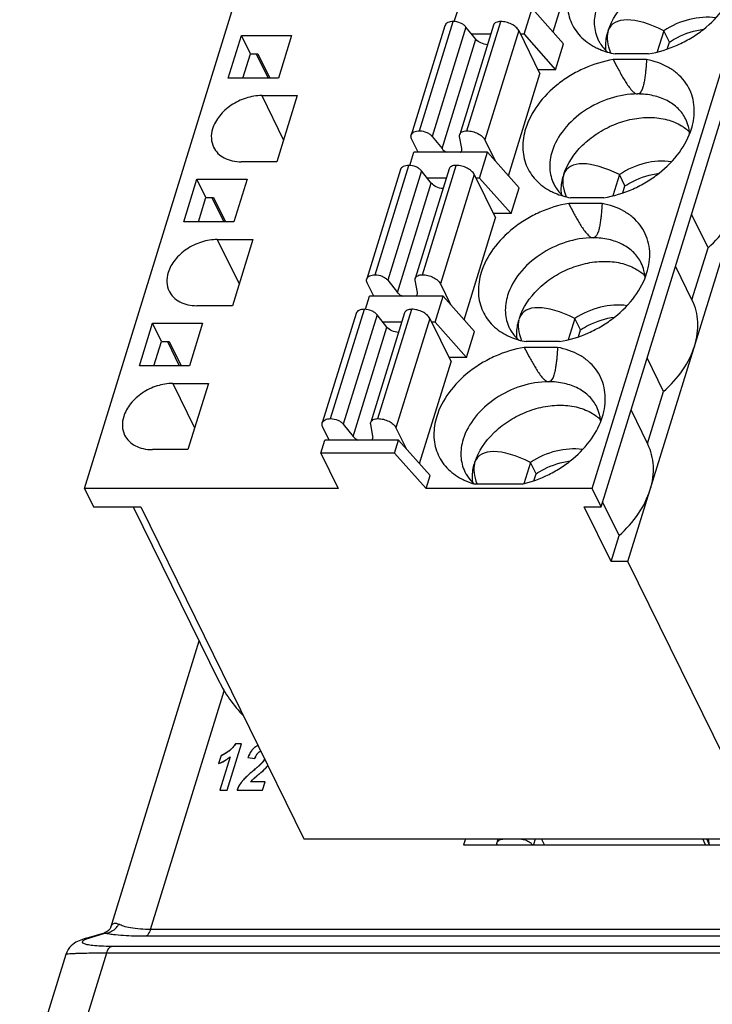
# Model space of a CAD drawing. Header units: millimetres. Extents: x 0 to 420, y 0 to 297.
# Tile 50 of 76: x 181 to 200, y 206 to 233. Entities that reach past the tile are written whole.
import ezdxf

# ---------------------------------------------------------------- set-up
doc = ezdxf.new("R2010")
doc.units = ezdxf.units.MM
doc.header["$LTSCALE"] = 23.1
doc.layers.get('0').update_dxf_attribs({"linetype": 'CONTINUOUS'})
doc.layers.add('LAY0002', color=7, linetype='CONTINUOUS')

msp = doc.modelspace()

# ---------------------------------------------------------------- linework, layer by layer
at = {"color": 7, "linetype": 'Continuous'}
for p, q in [((183.049, 219.839), (197.573, 266.838)), ((196.865, 219.839), (211.389, 266.838)), ((197.109, 219.341), (211.633, 266.341)), ((197.841, 217.849), (212.365, 264.849)), ((195.8, 232.263), (196.656, 235.035)), ((193.114, 232.547), (193.224, 232.905)), ((195.012, 232.2), (195.23, 232.905)), ((196.085, 231.941), (195.23, 232.905)), ((192.859, 232.434), (191.939, 229.457)), ((192.167, 229.572), (193.087, 232.548)), ((193.431, 232.398), (192.511, 229.421)), ((194.181, 232.45), (193.261, 229.474)), ((193.698, 232.064), (193.431, 232.398)), ((193.456, 229.572), (194.376, 232.548)), ((186.961, 231.009), (187.32, 232.168)), ((187.564, 231.671), (187.32, 232.168)), ((187.32, 232.168), (188.683, 232.168)), ((188.683, 232.168), (188.325, 231.009)), ((194.103, 232.2), (193.59, 232.2)), ((194.866, 232.3), (193.947, 229.323)), ((194.866, 232.3), (195.446, 231.119)), ((195.012, 232.2), (194.916, 232.2)), ((195.012, 232.2), (195.867, 231.236)), ((198.817, 232.298), (198.638, 231.719)), ((198.969, 231.987), (198.817, 232.298)), ((192.779, 229.087), (193.698, 232.064)), ((195.867, 231.236), (196.085, 231.941)), ((198.911, 231.798), (198.969, 231.987)), ((187.359, 231.009), (187.564, 231.671)), ((187.564, 231.671), (187.77, 231.671)), ((187.724, 231.671), (188.048, 231.009)), ((187.77, 231.671), (188.095, 231.009)), ((198.395, 231.667), (197.488, 231.667)), ((198.346, 231.51), (197.439, 231.51)), ((194.589, 228.346), (195.446, 231.119)), ((195.867, 231.236), (195.388, 231.236)), ((188.325, 231.009), (186.961, 231.009)), ((187.873, 230.531), (188.466, 229.322)), ((187.873, 230.531), (188.84, 230.531)), ((188.84, 230.531), (188.283, 228.729)), ((192.511, 229.421), (192.779, 229.087)), ((193.32, 229.087), (193.259, 229.421)), ((192.131, 228.988), (191.951, 229.354)), ((193.947, 229.323), (194.224, 228.758)), ((191.903, 228.63), (192.014, 228.988)), ((194.02, 228.988), (192.014, 228.988)), ((193.802, 228.283), (194.02, 228.988)), ((194.875, 228.024), (194.02, 228.988)), ((188.283, 228.729), (187.316, 228.729)), ((190.956, 225.655), (191.876, 228.632)), ((192.246, 225.655), (193.166, 228.632)), ((191.649, 228.517), (190.729, 225.541)), ((192.221, 228.481), (191.301, 225.505)), ((192.971, 228.534), (192.051, 225.557)), ((192.488, 228.147), (192.221, 228.481)), ((193.656, 228.383), (192.736, 225.406)), ((193.656, 228.383), (194.236, 227.202)), ((197.607, 228.381), (197.428, 227.802)), ((197.759, 228.071), (197.607, 228.381)), ((185.751, 227.092), (186.109, 228.252)), ((186.353, 227.754), (186.109, 228.252)), ((186.109, 228.252), (187.473, 228.252)), ((187.473, 228.252), (187.114, 227.092)), ((191.568, 225.171), (192.488, 228.147)), ((192.893, 228.283), (192.38, 228.283)), ((193.802, 228.283), (193.705, 228.283)), ((193.802, 228.283), (194.657, 227.319)), ((197.701, 227.882), (197.759, 228.071)), ((194.657, 227.319), (194.875, 228.024)), ((186.149, 227.092), (186.353, 227.754)), ((186.353, 227.754), (186.56, 227.754)), ((186.513, 227.754), (186.838, 227.092)), ((186.56, 227.754), (186.885, 227.092)), ((197.136, 227.594), (196.229, 227.594)), ((197.184, 227.75), (196.277, 227.75)), ((194.657, 227.319), (194.178, 227.319)), ((200.02, 226.39), (199.57, 227.306)), ((187.114, 227.092), (185.751, 227.092)), ((193.379, 224.43), (194.236, 227.202)), ((186.663, 226.614), (187.256, 225.405)), ((186.663, 226.614), (187.63, 226.614)), ((187.63, 226.614), (187.073, 224.813)), ((199.583, 224.975), (200.02, 226.39)), ((199.591, 224.958), (199.133, 225.892)), ((190.92, 225.071), (190.741, 225.437)), ((191.301, 225.505), (191.568, 225.171)), ((192.109, 225.171), (192.049, 225.505)), ((192.736, 225.406), (193.014, 224.841)), ((190.693, 224.714), (190.803, 225.071)), ((192.809, 225.071), (190.803, 225.071)), ((192.592, 224.366), (192.809, 225.071)), ((193.665, 224.108), (192.809, 225.071)), ((187.073, 224.813), (186.106, 224.813)), ((190.438, 224.601), (189.518, 221.624)), ((189.746, 221.738), (190.666, 224.715)), ((191.76, 224.617), (190.84, 221.64)), ((191.035, 221.738), (191.955, 224.715)), ((184.541, 223.176), (184.899, 224.335)), ((185.143, 223.838), (184.899, 224.335)), ((184.899, 224.335), (186.262, 224.335)), ((186.262, 224.335), (185.904, 223.176)), ((191.011, 224.565), (190.091, 221.588)), ((191.278, 224.231), (191.011, 224.565)), ((191.683, 224.366), (191.169, 224.366)), ((192.446, 224.466), (191.526, 221.49)), ((192.446, 224.466), (193.025, 223.285)), ((192.592, 224.366), (192.495, 224.366)), ((192.592, 224.366), (193.447, 223.403)), ((196.396, 224.465), (196.217, 223.885)), ((196.549, 224.154), (196.396, 224.465)), ((190.358, 221.254), (191.278, 224.231)), ((193.447, 223.403), (193.665, 224.108)), ((196.49, 223.965), (196.549, 224.154)), ((184.938, 223.176), (185.143, 223.838)), ((185.143, 223.838), (185.35, 223.838)), ((185.303, 223.838), (185.628, 223.176)), ((185.35, 223.838), (185.675, 223.176)), ((195.974, 223.834), (195.067, 223.834)), ((195.926, 223.677), (195.019, 223.677)), ((192.169, 220.513), (193.025, 223.285)), ((193.447, 223.403), (192.968, 223.403)), ((198.809, 222.474), (198.36, 223.39)), ((185.904, 223.176), (184.541, 223.176)), ((185.452, 222.698), (186.046, 221.489)), ((185.452, 222.698), (186.419, 222.698)), ((186.419, 222.698), (185.863, 220.896)), ((198.372, 221.059), (198.809, 222.474)), ((198.381, 221.041), (197.923, 221.975)), ((189.71, 221.155), (189.53, 221.521)), ((190.091, 221.588), (190.358, 221.254)), ((190.899, 221.254), (190.838, 221.588)), ((191.526, 221.49), (191.803, 220.925)), ((189.484, 220.802), (189.593, 221.155)), ((191.599, 221.155), (189.593, 221.155)), ((191.49, 220.802), (191.599, 221.155)), ((192.454, 220.191), (191.599, 221.155)), ((185.863, 220.896), (184.896, 220.896)), ((189.484, 220.802), (189.957, 219.839)), ((191.49, 220.802), (189.484, 220.802)), ((191.49, 220.802), (192.345, 219.839)), ((195.186, 220.548), (195.007, 219.968)), ((195.338, 220.237), (195.186, 220.548)), ((192.345, 219.839), (192.454, 220.191)), ((195.28, 220.049), (195.338, 220.237)), ((183.049, 219.839), (183.293, 219.341)), ((189.957, 219.839), (183.049, 219.839)), ((196.865, 219.839), (192.345, 219.839)), ((194.96, 219.956), (193.684, 219.956)), ((197.109, 219.341), (196.865, 219.839)), ((183.293, 219.341), (184.583, 219.341)), ((184.377, 219.341), (186.715, 214.577)), ((184.583, 219.341), (189.021, 210.297)), ((197.381, 217.849), (196.648, 219.341)), ((196.648, 219.341), (197.109, 219.341)), ((197.599, 218.557), (197.15, 219.473)), ((197.381, 217.849), (197.599, 218.557)), ((197.841, 217.849), (197.381, 217.849)), ((201.547, 210.297), (197.841, 217.849)), ((189.021, 210.297), (201.547, 210.297)), ((194.278, 210.199), (194.309, 210.297)), ((195.314, 210.297), (195.265, 210.14)), ((195.568, 210.14), (195.491, 210.297)), ((199.952, 210.14), (199.876, 210.297)), ((200.062, 210.14), (199.985, 210.297)), ((200.064, 210.14), (200.028, 210.297))]:
    msp.add_line(p, q, dxfattribs=at)
for centre, radius, start, end in [((198.464, 229.425), 1.055, 14.4218, 26.0918), ((198.438, 229.419), 1.083, 10.549, 14.4216), ((198.709, 228.722), 1.149, 45.5724, 48.95), ((198.394, 229.411), 1.127, 3.9533, 10.5247), ((197.254, 225.509), 1.055, 14.4218, 26.0918), ((197.499, 224.805), 1.149, 45.5724, 48.95), ((197.227, 225.502), 1.083, 10.549, 14.4216), ((197.184, 225.494), 1.127, 3.9533, 10.5247), ((196.044, 221.592), 1.055, 14.4218, 26.0918), ((196.289, 220.889), 1.149, 45.5724, 48.95), ((196.017, 221.585), 1.083, 10.549, 14.4216), ((195.973, 221.578), 1.127, 3.938, 10.5245), ((194.407, 220.811), 1.134, 223.7078, 228.2565), ((194.741, 220.135), 1.136, 185.5638, 186.679)]:
    msp.add_arc(centre, radius, start, end, dxfattribs=at)
for centre, major_axis, ratio, start_param, end_param in [((199.352, 230.761), (1.977, -1.667), 0.381713, 2.142598, 3.281402), ((199.352, 230.761), (1.977, -1.667), 0.381713, 3.322542, 3.7527), ((200.197, 230.133), (2.763, -2.401), 0.416643, 3.310174, 3.336728), ((198.141, 226.845), (1.977, -1.667), 0.381713, 2.142598, 3.281402), ((198.141, 226.845), (1.977, -1.667), 0.381713, 3.322542, 3.7527), ((198.987, 226.216), (2.763, -2.401), 0.416643, 3.310174, 3.336728), ((196.931, 222.928), (1.977, -1.667), 0.381713, 2.142598, 3.281402), ((196.931, 222.928), (1.977, -1.667), 0.381713, 3.322542, 3.7527), ((197.777, 222.3), (2.763, -2.401), 0.416643, 3.310174, 3.336728), ((195.721, 219.011), (1.977, -1.667), 0.381713, 2.142598, 3.281402), ((195.721, 219.011), (1.977, -1.667), 0.381713, 3.322542, 3.744917), ((196.566, 218.383), (2.763, -2.401), 0.416643, -2.973011, -2.946457), ((189.587, 214.4), (2.939, -1.832), 0.578983, -2.393368, -2.008523)]:
    msp.add_ellipse(centre, major_axis=major_axis, ratio=ratio, start_param=start_param, end_param=end_param, dxfattribs=at)
for points, knots in [([(197.305, 232.307), (197.401, 232.602), (197.687, 233.017), (198.201, 233.427), (198.662, 233.67), (199.155, 233.821), (199.648, 233.871), (200.11, 233.814), (200.388, 233.7), (200.509, 233.627)], [0, 0, 0, 0, 0.240596, 0.373148, 0.508575, 0.642474, 0.770713, 0.890254, 1, 1, 1, 1]), ([(196.266, 233.547), (196.214, 233.381), (196.159, 233.044), (196.253, 232.546), (196.525, 232.124), (196.796, 231.927), (196.945, 231.849)], [0, 0, 0, 0, 0.261427, 0.5057, 0.746805, 1, 1, 1, 1]), ([(198.395, 231.667), (198.666, 231.712), (199.067, 231.835), (199.558, 232.09), (200.006, 232.399), (200.464, 232.861), (200.708, 233.316), (200.779, 233.547)], [0, 0, 0, 0, 0.259675, 0.391493, 0.522068, 0.772091, 1, 1, 1, 1]), ([(196.985, 232.925), (196.939, 232.777), (196.905, 232.545), (196.95, 232.246), (197, 232.109), (197.032, 232.044)], [0, 0, 0, 0, 0.516147, 0.760439, 1, 1, 1, 1]), ([(200.234, 232.646), (199.998, 232.681), (199.491, 232.642), (199.03, 232.438), (198.817, 232.298)], [0, 0, 0, 0, 0.483949, 1, 1, 1, 1]), ([(193.087, 232.548), (193.059, 232.548), (193.008, 232.544), (192.938, 232.522), (192.885, 232.486), (192.864, 232.451), (192.859, 232.434)], [0, 0, 0, 0, 0.303555, 0.570115, 0.797821, 1, 1, 1, 1]), ([(193.431, 232.398), (193.413, 232.421), (193.367, 232.463), (193.254, 232.525), (193.153, 232.548), (193.087, 232.548)], [0, 0, 0, 0, 0.225099, 0.479584, 1, 1, 1, 1]), ([(194.376, 232.548), (194.353, 232.548), (194.308, 232.545), (194.249, 232.526), (194.204, 232.495), (194.186, 232.465), (194.181, 232.451)], [0, 0, 0, 0, 0.303613, 0.569934, 0.797679, 1, 1, 1, 1]), ([(194.866, 232.3), (194.849, 232.336), (194.79, 232.405), (194.671, 232.482), (194.529, 232.534), (194.427, 232.548), (194.376, 232.548)], [0, 0, 0, 0, 0.211485, 0.463357, 0.735258, 1, 1, 1, 1]), ([(197.244, 231.752), (197.239, 231.794), (197.228, 231.966), (197.256, 232.14), (197.292, 232.265)], [0, 0, 0, 0, 0.241874, 1, 1, 1, 1]), ([(198.969, 231.987), (199.04, 232.034), (199.327, 232.201), (199.652, 232.305), (199.899, 232.337)], [0, 0, 0, 0, 0.25289, 1, 1, 1, 1]), ([(194.016, 231.916), (193.954, 231.92), (193.836, 231.951), (193.734, 232.02), (193.698, 232.064)], [0, 0, 0, 0, 0.525011, 1, 1, 1, 1]), ([(196.945, 231.849), (196.986, 231.828), (197.159, 231.747), (197.345, 231.693), (197.488, 231.667)], [0, 0, 0, 0, 0.241734, 1, 1, 1, 1]), ([(197.032, 232.044), (197.047, 232.013), (197.114, 231.892), (197.205, 231.785), (197.282, 231.716)], [0, 0, 0, 0, 0.247776, 1, 1, 1, 1]), ([(197.439, 231.51), (197.168, 231.465), (196.767, 231.342), (196.276, 231.087), (195.828, 230.778), (195.37, 230.316), (195.126, 229.861), (195.055, 229.63)], [0, 0, 0, 0, 0.259675, 0.391493, 0.522068, 0.772091, 1, 1, 1, 1]), ([(197.439, 231.51), (197.483, 231.425), (197.549, 231.297), (197.641, 231.129), (197.713, 231.003), (197.79, 230.878), (197.873, 230.757), (197.952, 230.66), (198.028, 230.596), (198.076, 230.575), (198.101, 230.575)], [0, 0, 0, 0, 0.245909, 0.3694, 0.493417, 0.618192, 0.744145, 0.872066, 0.937076, 1, 1, 1, 1]), ([(198.346, 231.51), (198.341, 231.425), (198.332, 231.298), (198.315, 231.129), (198.299, 231.004), (198.277, 230.878), (198.244, 230.731), (198.179, 230.575), (198.101, 230.575)], [0, 0, 0, 0, 0.257128, 0.385118, 0.512545, 0.639172, 0.764581, 1, 1, 1, 1]), ([(199.62, 229.841), (199.637, 229.939), (199.655, 230.134), (199.623, 230.421), (199.532, 230.689), (199.386, 230.931), (199.187, 231.139), (198.854, 231.371), (198.554, 231.472), (198.346, 231.51)], [0, 0, 0, 0, 0.126499, 0.247932, 0.366525, 0.484873, 0.605574, 0.730868, 1, 1, 1, 1]), ([(187.873, 230.531), (187.729, 230.531), (187.434, 230.481), (187.035, 230.287), (186.714, 230.001), (186.574, 229.755), (186.535, 229.63)], [0, 0, 0, 0, 0.253211, 0.516158, 0.770088, 1, 1, 1, 1]), ([(198.101, 230.575), (197.851, 230.575), (197.338, 230.487), (196.644, 230.151), (196.086, 229.653), (195.842, 229.226), (195.775, 229.009)], [0, 0, 0, 0, 0.253196, 0.516158, 0.770102, 1, 1, 1, 1]), ([(199.412, 229.89), (199.36, 229.995), (199.216, 230.195), (198.906, 230.414), (198.523, 230.548), (198.245, 230.575), (198.101, 230.575)], [0, 0, 0, 0, 0.226856, 0.465051, 0.722044, 1, 1, 1, 1]), ([(196.095, 228.39), (196.191, 228.685), (196.477, 229.101), (196.99, 229.51), (197.452, 229.754), (197.945, 229.905), (198.438, 229.954), (198.899, 229.897), (199.178, 229.784), (199.298, 229.71)], [0, 0, 0, 0, 0.240596, 0.373148, 0.508575, 0.642474, 0.770713, 0.890254, 1, 1, 1, 1]), ([(199.298, 229.71), (199.313, 229.701), (199.371, 229.664), (199.425, 229.622), (199.464, 229.589)], [0, 0, 0, 0, 0.253647, 1, 1, 1, 1]), ([(199.568, 229.63), (199.574, 229.648), (199.594, 229.717), (199.61, 229.788), (199.62, 229.841)], [0, 0, 0, 0, 0.253199, 1, 1, 1, 1]), ([(186.535, 229.63), (186.509, 229.545), (186.483, 229.371), (186.526, 229.198), (186.562, 229.124)], [0, 0, 0, 0, 0.51744, 1, 1, 1, 1]), ([(191.951, 229.354), (191.943, 229.371), (191.932, 229.405), (191.934, 229.441), (191.939, 229.457)], [0, 0, 0, 0, 0.525206, 1, 1, 1, 1]), ([(191.939, 229.457), (191.944, 229.475), (191.965, 229.509), (192.018, 229.545), (192.088, 229.567), (192.139, 229.572), (192.167, 229.572)], [0, 0, 0, 0, 0.202179, 0.429885, 0.696445, 1, 1, 1, 1]), ([(192.167, 229.572), (192.234, 229.572), (192.334, 229.549), (192.447, 229.486), (192.494, 229.444), (192.511, 229.421)], [0, 0, 0, 0, 0.520416, 0.774901, 1, 1, 1, 1]), ([(193.259, 229.421), (193.258, 229.426), (193.255, 229.443), (193.257, 229.461), (193.261, 229.474)], [0, 0, 0, 0, 0.259402, 1, 1, 1, 1]), ([(193.261, 229.474), (193.266, 229.489), (193.284, 229.518), (193.329, 229.549), (193.389, 229.568), (193.433, 229.572), (193.456, 229.572)], [0, 0, 0, 0, 0.202321, 0.430066, 0.696387, 1, 1, 1, 1]), ([(193.456, 229.572), (193.507, 229.572), (193.609, 229.558), (193.751, 229.506), (193.87, 229.428), (193.929, 229.359), (193.947, 229.323)], [0, 0, 0, 0, 0.264742, 0.536643, 0.788515, 1, 1, 1, 1]), ([(195.055, 229.63), (195.004, 229.465), (194.949, 229.127), (195.043, 228.629), (195.315, 228.208), (195.586, 228.01), (195.734, 227.933)], [0, 0, 0, 0, 0.261427, 0.5057, 0.746805, 1, 1, 1, 1]), ([(197.184, 227.75), (197.455, 227.795), (197.857, 227.918), (198.348, 228.174), (198.795, 228.482), (199.254, 228.944), (199.497, 229.4), (199.568, 229.63)], [0, 0, 0, 0, 0.259675, 0.391493, 0.522068, 0.772091, 1, 1, 1, 1]), ([(186.562, 229.124), (186.592, 229.063), (186.675, 228.948), (186.853, 228.822), (187.073, 228.745), (187.233, 228.729), (187.316, 228.729)], [0, 0, 0, 0, 0.226861, 0.465031, 0.722064, 1, 1, 1, 1]), ([(192.779, 229.087), (192.787, 229.077), (192.825, 229.037), (192.873, 229.006), (192.911, 228.988)], [0, 0, 0, 0, 0.22734, 1, 1, 1, 1]), ([(193.285, 228.988), (193.288, 228.991), (193.302, 229.005), (193.313, 229.023), (193.317, 229.036)], [0, 0, 0, 0, 0.262212, 1, 1, 1, 1]), ([(193.317, 229.036), (193.321, 229.048), (193.323, 229.066), (193.32, 229.083), (193.32, 229.087)], [0, 0, 0, 0, 0.741203, 1, 1, 1, 1]), ([(195.775, 229.009), (195.729, 228.861), (195.695, 228.628), (195.739, 228.33), (195.79, 228.192), (195.821, 228.128)], [0, 0, 0, 0, 0.516147, 0.760439, 1, 1, 1, 1]), ([(191.876, 228.632), (191.849, 228.632), (191.797, 228.627), (191.728, 228.605), (191.675, 228.569), (191.654, 228.535), (191.649, 228.517)], [0, 0, 0, 0, 0.303555, 0.570115, 0.797821, 1, 1, 1, 1]), ([(192.221, 228.481), (192.203, 228.504), (192.157, 228.546), (192.044, 228.609), (191.943, 228.632), (191.876, 228.632)], [0, 0, 0, 0, 0.225099, 0.479584, 1, 1, 1, 1]), ([(193.166, 228.632), (193.142, 228.632), (193.098, 228.628), (193.039, 228.609), (192.993, 228.578), (192.975, 228.549), (192.971, 228.534)], [0, 0, 0, 0, 0.303613, 0.569934, 0.797679, 1, 1, 1, 1]), ([(193.656, 228.383), (193.638, 228.419), (193.58, 228.489), (193.461, 228.566), (193.319, 228.618), (193.216, 228.632), (193.166, 228.632)], [0, 0, 0, 0, 0.211485, 0.463357, 0.735258, 1, 1, 1, 1]), ([(199.024, 228.729), (198.787, 228.765), (198.281, 228.726), (197.82, 228.522), (197.607, 228.381)], [0, 0, 0, 0, 0.483949, 1, 1, 1, 1]), ([(196.034, 227.836), (196.029, 227.877), (196.018, 228.05), (196.045, 228.223), (196.082, 228.349)], [0, 0, 0, 0, 0.241874, 1, 1, 1, 1]), ([(197.759, 228.071), (197.829, 228.117), (198.117, 228.284), (198.442, 228.388), (198.689, 228.42)], [0, 0, 0, 0, 0.25289, 1, 1, 1, 1]), ([(192.806, 228), (192.743, 228.003), (192.626, 228.034), (192.523, 228.103), (192.488, 228.147)], [0, 0, 0, 0, 0.525011, 1, 1, 1, 1]), ([(195.821, 228.128), (195.836, 228.097), (195.903, 227.976), (195.994, 227.869), (196.072, 227.799)], [0, 0, 0, 0, 0.247776, 1, 1, 1, 1]), ([(195.734, 227.933), (195.775, 227.911), (195.949, 227.83), (196.135, 227.777), (196.277, 227.75)], [0, 0, 0, 0, 0.241734, 1, 1, 1, 1]), ([(196.229, 227.594), (195.958, 227.549), (195.556, 227.425), (195.065, 227.17), (194.618, 226.862), (194.159, 226.4), (193.916, 225.944), (193.845, 225.714)], [0, 0, 0, 0, 0.259675, 0.391493, 0.522068, 0.772091, 1, 1, 1, 1]), ([(196.229, 227.594), (196.272, 227.508), (196.338, 227.381), (196.431, 227.212), (196.503, 227.086), (196.579, 226.962), (196.662, 226.84), (196.742, 226.743), (196.817, 226.679), (196.866, 226.659), (196.891, 226.659)], [0, 0, 0, 0, 0.245909, 0.3694, 0.493417, 0.618192, 0.744145, 0.872066, 0.937076, 1, 1, 1, 1]), ([(197.136, 227.594), (197.131, 227.509), (197.121, 227.381), (197.104, 227.212), (197.088, 227.087), (197.067, 226.961), (197.033, 226.814), (196.969, 226.659), (196.891, 226.659)], [0, 0, 0, 0, 0.257128, 0.385118, 0.512545, 0.639172, 0.764581, 1, 1, 1, 1]), ([(198.41, 225.924), (198.427, 226.022), (198.444, 226.217), (198.412, 226.504), (198.322, 226.773), (198.175, 227.014), (197.977, 227.223), (197.644, 227.454), (197.343, 227.555), (197.136, 227.594)], [0, 0, 0, 0, 0.126499, 0.247932, 0.366525, 0.484873, 0.605574, 0.730868, 1, 1, 1, 1]), ([(200.02, 226.39), (200.218, 226.566), (200.562, 226.948), (200.795, 227.409), (200.867, 227.641)], [0, 0, 0, 0, 0.521496, 1, 1, 1, 1]), ([(186.663, 226.614), (186.519, 226.614), (186.224, 226.564), (185.825, 226.371), (185.504, 226.084), (185.364, 225.839), (185.325, 225.714)], [0, 0, 0, 0, 0.253211, 0.516158, 0.770088, 1, 1, 1, 1]), ([(196.891, 226.659), (196.64, 226.659), (196.128, 226.571), (195.434, 226.235), (194.875, 225.736), (194.632, 225.309), (194.564, 225.092)], [0, 0, 0, 0, 0.253196, 0.516158, 0.770102, 1, 1, 1, 1]), ([(198.202, 225.973), (198.15, 226.079), (198.005, 226.278), (197.695, 226.497), (197.313, 226.631), (197.035, 226.659), (196.891, 226.659)], [0, 0, 0, 0, 0.226856, 0.465051, 0.722044, 1, 1, 1, 1]), ([(194.885, 224.474), (194.98, 224.769), (195.267, 225.184), (195.78, 225.594), (196.241, 225.837), (196.734, 225.988), (197.227, 226.037), (197.689, 225.98), (197.967, 225.867), (198.088, 225.793)], [0, 0, 0, 0, 0.240596, 0.373148, 0.508575, 0.642474, 0.770713, 0.890254, 1, 1, 1, 1]), ([(185.325, 225.714), (185.299, 225.628), (185.272, 225.454), (185.315, 225.282), (185.352, 225.207)], [0, 0, 0, 0, 0.51744, 1, 1, 1, 1]), ([(193.845, 225.714), (193.794, 225.548), (193.739, 225.21), (193.833, 224.713), (194.104, 224.291), (194.375, 224.094), (194.524, 224.016)], [0, 0, 0, 0, 0.261427, 0.5057, 0.746805, 1, 1, 1, 1]), ([(195.974, 223.834), (196.245, 223.878), (196.647, 224.002), (197.137, 224.257), (197.585, 224.565), (198.044, 225.028), (198.287, 225.483), (198.358, 225.714)], [0, 0, 0, 0, 0.259675, 0.391493, 0.522068, 0.772091, 1, 1, 1, 1]), ([(198.088, 225.793), (198.103, 225.784), (198.16, 225.747), (198.215, 225.706), (198.254, 225.672)], [0, 0, 0, 0, 0.253647, 1, 1, 1, 1]), ([(198.358, 225.714), (198.363, 225.731), (198.384, 225.801), (198.4, 225.871), (198.41, 225.924)], [0, 0, 0, 0, 0.253199, 1, 1, 1, 1]), ([(190.741, 225.437), (190.733, 225.454), (190.721, 225.488), (190.724, 225.525), (190.729, 225.541)], [0, 0, 0, 0, 0.525206, 1, 1, 1, 1]), ([(190.729, 225.541), (190.734, 225.558), (190.755, 225.593), (190.808, 225.629), (190.877, 225.651), (190.929, 225.655), (190.956, 225.655)], [0, 0, 0, 0, 0.202179, 0.429885, 0.696445, 1, 1, 1, 1]), ([(190.956, 225.655), (191.023, 225.655), (191.124, 225.632), (191.237, 225.569), (191.283, 225.527), (191.301, 225.505)], [0, 0, 0, 0, 0.520416, 0.774901, 1, 1, 1, 1]), ([(192.049, 225.505), (192.048, 225.509), (192.045, 225.527), (192.047, 225.545), (192.051, 225.557)], [0, 0, 0, 0, 0.259402, 1, 1, 1, 1]), ([(192.051, 225.557), (192.055, 225.572), (192.074, 225.602), (192.119, 225.633), (192.178, 225.651), (192.222, 225.655), (192.246, 225.655)], [0, 0, 0, 0, 0.202321, 0.430066, 0.696387, 1, 1, 1, 1]), ([(192.246, 225.655), (192.296, 225.655), (192.399, 225.641), (192.541, 225.589), (192.66, 225.512), (192.718, 225.443), (192.736, 225.406)], [0, 0, 0, 0, 0.264742, 0.536643, 0.788515, 1, 1, 1, 1]), ([(185.352, 225.207), (185.382, 225.146), (185.465, 225.032), (185.643, 224.906), (185.863, 224.829), (186.023, 224.813), (186.106, 224.813)], [0, 0, 0, 0, 0.226861, 0.465031, 0.722064, 1, 1, 1, 1]), ([(191.568, 225.171), (191.576, 225.161), (191.614, 225.12), (191.662, 225.089), (191.701, 225.071)], [0, 0, 0, 0, 0.22734, 1, 1, 1, 1]), ([(192.107, 225.12), (192.11, 225.132), (192.112, 225.149), (192.11, 225.166), (192.109, 225.171)], [0, 0, 0, 0, 0.741203, 1, 1, 1, 1]), ([(192.074, 225.071), (192.078, 225.074), (192.092, 225.088), (192.102, 225.106), (192.107, 225.12)], [0, 0, 0, 0, 0.262212, 1, 1, 1, 1]), ([(194.564, 225.092), (194.519, 224.944), (194.484, 224.712), (194.529, 224.413), (194.579, 224.275), (194.611, 224.211)], [0, 0, 0, 0, 0.516147, 0.760439, 1, 1, 1, 1]), ([(199.657, 223.724), (199.721, 223.932), (199.769, 224.257), (199.706, 224.675), (199.636, 224.867), (199.591, 224.958)], [0, 0, 0, 0, 0.516103, 0.760451, 1, 1, 1, 1]), ([(190.666, 224.715), (190.638, 224.715), (190.587, 224.711), (190.517, 224.689), (190.465, 224.653), (190.444, 224.618), (190.438, 224.601)], [0, 0, 0, 0, 0.303555, 0.570115, 0.797821, 1, 1, 1, 1]), ([(191.011, 224.565), (190.993, 224.587), (190.946, 224.629), (190.833, 224.692), (190.733, 224.715), (190.666, 224.715)], [0, 0, 0, 0, 0.225099, 0.479584, 1, 1, 1, 1]), ([(191.955, 224.715), (191.932, 224.715), (191.888, 224.711), (191.828, 224.693), (191.783, 224.662), (191.765, 224.632), (191.76, 224.617)], [0, 0, 0, 0, 0.303613, 0.569934, 0.797679, 1, 1, 1, 1]), ([(192.446, 224.466), (192.428, 224.503), (192.369, 224.572), (192.251, 224.649), (192.108, 224.701), (192.006, 224.715), (191.955, 224.715)], [0, 0, 0, 0, 0.211485, 0.463357, 0.735258, 1, 1, 1, 1]), ([(197.814, 224.813), (197.577, 224.848), (197.07, 224.809), (196.609, 224.605), (196.396, 224.465)], [0, 0, 0, 0, 0.483949, 1, 1, 1, 1]), ([(194.823, 223.919), (194.818, 223.961), (194.808, 224.133), (194.835, 224.307), (194.872, 224.432)], [0, 0, 0, 0, 0.241874, 1, 1, 1, 1]), ([(196.549, 224.154), (196.619, 224.2), (196.907, 224.367), (197.232, 224.472), (197.478, 224.504)], [0, 0, 0, 0, 0.25289, 1, 1, 1, 1]), ([(191.595, 224.083), (191.533, 224.087), (191.416, 224.117), (191.313, 224.186), (191.278, 224.231)], [0, 0, 0, 0, 0.525011, 1, 1, 1, 1]), ([(194.611, 224.211), (194.626, 224.18), (194.693, 224.059), (194.784, 223.952), (194.862, 223.883)], [0, 0, 0, 0, 0.247776, 1, 1, 1, 1]), ([(194.524, 224.016), (194.565, 223.995), (194.738, 223.913), (194.924, 223.86), (195.067, 223.834)], [0, 0, 0, 0, 0.241734, 1, 1, 1, 1]), ([(195.019, 223.677), (194.747, 223.632), (194.346, 223.509), (193.855, 223.253), (193.408, 222.945), (192.949, 222.483), (192.706, 222.027), (192.635, 221.797)], [0, 0, 0, 0, 0.259675, 0.391493, 0.522068, 0.772091, 1, 1, 1, 1]), ([(195.019, 223.677), (195.062, 223.592), (195.128, 223.464), (195.22, 223.295), (195.292, 223.17), (195.369, 223.045), (195.452, 222.923), (195.531, 222.827), (195.607, 222.762), (195.656, 222.742), (195.68, 222.742)], [0, 0, 0, 0, 0.245909, 0.3694, 0.493417, 0.618192, 0.744145, 0.872066, 0.937076, 1, 1, 1, 1]), ([(195.926, 223.677), (195.92, 223.592), (195.911, 223.465), (195.894, 223.296), (195.878, 223.171), (195.856, 223.045), (195.823, 222.898), (195.758, 222.742), (195.68, 222.742)], [0, 0, 0, 0, 0.257128, 0.385118, 0.512545, 0.639172, 0.764581, 1, 1, 1, 1]), ([(197.199, 222.008), (197.217, 222.105), (197.234, 222.3), (197.202, 222.588), (197.112, 222.856), (196.965, 223.098), (196.767, 223.306), (196.434, 223.538), (196.133, 223.639), (195.926, 223.677)], [0, 0, 0, 0, 0.126499, 0.247932, 0.366525, 0.484873, 0.605574, 0.730868, 1, 1, 1, 1]), ([(198.809, 222.474), (199.008, 222.65), (199.352, 223.031), (199.585, 223.492), (199.657, 223.724)], [0, 0, 0, 0, 0.521496, 1, 1, 1, 1]), ([(195.68, 222.742), (195.43, 222.742), (194.917, 222.654), (194.224, 222.318), (193.665, 221.82), (193.421, 221.393), (193.354, 221.175)], [0, 0, 0, 0, 0.253196, 0.516158, 0.770102, 1, 1, 1, 1]), ([(196.992, 222.056), (196.94, 222.162), (196.795, 222.361), (196.485, 222.581), (196.103, 222.714), (195.824, 222.742), (195.68, 222.742)], [0, 0, 0, 0, 0.226856, 0.465051, 0.722044, 1, 1, 1, 1]), ([(185.452, 222.698), (185.308, 222.698), (185.014, 222.647), (184.615, 222.454), (184.294, 222.167), (184.153, 221.922), (184.115, 221.797)], [0, 0, 0, 0, 0.253211, 0.516158, 0.770088, 1, 1, 1, 1]), ([(193.674, 220.557), (193.77, 220.852), (194.056, 221.267), (194.57, 221.677), (195.031, 221.921), (195.524, 222.072), (196.017, 222.121), (196.479, 222.064), (196.757, 221.951), (196.878, 221.877)], [0, 0, 0, 0, 0.240596, 0.373148, 0.508575, 0.642474, 0.770713, 0.890254, 1, 1, 1, 1]), ([(197.148, 221.797), (197.153, 221.814), (197.173, 221.884), (197.19, 221.955), (197.199, 222.008)], [0, 0, 0, 0, 0.253199, 1, 1, 1, 1]), ([(184.115, 221.797), (184.088, 221.712), (184.062, 221.538), (184.105, 221.365), (184.141, 221.291)], [0, 0, 0, 0, 0.51744, 1, 1, 1, 1]), ([(189.518, 221.624), (189.524, 221.641), (189.545, 221.676), (189.598, 221.712), (189.667, 221.734), (189.719, 221.738), (189.746, 221.738)], [0, 0, 0, 0, 0.202179, 0.429885, 0.696445, 1, 1, 1, 1]), ([(189.746, 221.738), (189.813, 221.738), (189.914, 221.715), (190.026, 221.653), (190.073, 221.611), (190.091, 221.588)], [0, 0, 0, 0, 0.520416, 0.774901, 1, 1, 1, 1]), ([(190.838, 221.588), (190.837, 221.593), (190.835, 221.61), (190.837, 221.628), (190.84, 221.641)], [0, 0, 0, 0, 0.259402, 1, 1, 1, 1]), ([(190.84, 221.641), (190.845, 221.656), (190.863, 221.685), (190.908, 221.716), (190.968, 221.735), (191.012, 221.738), (191.035, 221.738)], [0, 0, 0, 0, 0.202321, 0.430066, 0.696387, 1, 1, 1, 1]), ([(191.035, 221.738), (191.086, 221.738), (191.189, 221.725), (191.331, 221.672), (191.449, 221.595), (191.508, 221.526), (191.526, 221.49)], [0, 0, 0, 0, 0.264742, 0.536643, 0.788515, 1, 1, 1, 1]), ([(192.635, 221.797), (192.583, 221.631), (192.528, 221.294), (192.622, 220.796), (192.894, 220.375), (193.164, 220.177), (193.313, 220.1)], [0, 0, 0, 0, 0.261425, 0.505701, 0.746797, 1, 1, 1, 1]), ([(194.96, 219.956), (195.213, 220.015), (195.584, 220.15), (196.035, 220.41), (196.443, 220.712), (196.86, 221.154), (197.081, 221.581), (197.148, 221.797)], [0, 0, 0, 0, 0.261848, 0.393619, 0.5237, 0.772456, 1, 1, 1, 1]), ([(196.878, 221.877), (196.892, 221.868), (196.95, 221.831), (197.005, 221.789), (197.043, 221.756)], [0, 0, 0, 0, 0.253647, 1, 1, 1, 1]), ([(189.53, 221.521), (189.522, 221.537), (189.511, 221.572), (189.513, 221.608), (189.518, 221.624)], [0, 0, 0, 0, 0.525206, 1, 1, 1, 1]), ([(184.141, 221.291), (184.171, 221.23), (184.254, 221.115), (184.433, 220.989), (184.653, 220.912), (184.813, 220.896), (184.896, 220.896)], [0, 0, 0, 0, 0.226861, 0.465031, 0.722064, 1, 1, 1, 1]), ([(190.358, 221.254), (190.366, 221.244), (190.404, 221.203), (190.452, 221.173), (190.491, 221.154)], [0, 0, 0, 0, 0.22734, 1, 1, 1, 1]), ([(190.864, 221.154), (190.868, 221.158), (190.882, 221.172), (190.892, 221.189), (190.896, 221.203)], [0, 0, 0, 0, 0.262212, 1, 1, 1, 1]), ([(190.896, 221.203), (190.9, 221.215), (190.902, 221.233), (190.9, 221.25), (190.899, 221.254)], [0, 0, 0, 0, 0.741203, 1, 1, 1, 1]), ([(193.354, 221.175), (193.308, 221.027), (193.274, 220.795), (193.319, 220.496), (193.369, 220.359), (193.401, 220.294)], [0, 0, 0, 0, 0.516147, 0.760439, 1, 1, 1, 1]), ([(196.604, 220.896), (196.367, 220.931), (195.86, 220.893), (195.399, 220.689), (195.186, 220.548)], [0, 0, 0, 0, 0.483924, 1, 1, 1, 1]), ([(198.446, 219.808), (198.51, 220.015), (198.558, 220.34), (198.496, 220.758), (198.425, 220.951), (198.381, 221.041)], [0, 0, 0, 0, 0.516103, 0.760451, 1, 1, 1, 1]), ([(195.338, 220.237), (195.409, 220.284), (195.696, 220.45), (196.02, 220.555), (196.266, 220.587)], [0, 0, 0, 0, 0.252867, 1, 1, 1, 1]), ([(193.611, 220.025), (193.607, 220.064), (193.599, 220.229), (193.626, 220.395), (193.661, 220.515)], [0, 0, 0, 0, 0.242112, 1, 1, 1, 1]), ([(193.313, 220.1), (193.342, 220.085), (193.462, 220.027), (193.587, 219.982), (193.684, 219.956)], [0, 0, 0, 0, 0.244262, 1, 1, 1, 1]), ([(193.401, 220.294), (193.413, 220.27), (193.464, 220.174), (193.531, 220.087), (193.587, 220.028)], [0, 0, 0, 0, 0.2486, 1, 1, 1, 1]), ([(197.599, 218.557), (197.797, 218.733), (198.141, 219.114), (198.374, 219.575), (198.446, 219.808)], [0, 0, 0, 0, 0.521496, 1, 1, 1, 1]), ([(194.278, 210.14), (194.276, 210.145), (194.273, 210.165), (194.274, 210.185), (194.278, 210.199)], [0, 0, 0, 0, 0.262329, 1, 1, 1, 1]), ([(194.278, 210.199), (194.283, 210.214), (194.301, 210.243), (194.346, 210.275), (194.406, 210.293), (194.45, 210.297), (194.474, 210.297)], [0, 0, 0, 0, 0.202179, 0.429885, 0.696445, 1, 1, 1, 1]), ([(194.888, 210.297), (194.957, 210.297), (195.06, 210.273), (195.174, 210.208), (195.22, 210.164), (195.238, 210.14)], [0, 0, 0, 0, 0.522741, 0.776825, 1, 1, 1, 1])]:
    msp.add_open_spline(points, degree=3, knots=knots, dxfattribs=at)
at = {"layer": 'LAY0002', "color": 7, "linetype": 'Continuous'}
for p, q in [((183.761, 207.89), (186.17, 215.687)), ((184.843, 207.835), (186.851, 214.332)), ((193.414, 210.297), (193.366, 210.14)), ((193.366, 210.14), (201.536, 210.14)), ((183.092, 207.597), (183.595, 207.745)), ((183.218, 207.616), (183.605, 207.73)), ((183.595, 207.745), (183.595, 207.745)), ((223.823, 207.835), (184.843, 207.835)), ((223.692, 207.649), (184.713, 207.649)), ((183.648, 207.187), (182.585, 203.746)), ((245.083, 207.187), (183.648, 207.187)), ((245.214, 207.373), (183.779, 207.373)), ((182.539, 207.154), (181.284, 203.093))]:
    msp.add_line(p, q, dxfattribs=at)
at = {"layer": 'LAY0002', "color": 4, "linetype": 'Continuous'}
for p, q in [((186.93, 211.629), (187.319, 212.887)), ((187.319, 212.887), (187.158, 212.887)), ((186.768, 212.57), (186.7, 212.352)), ((187.012, 212.534), (186.732, 211.629)), ((187.498, 212.516), (187.687, 212.492)), ((187.884, 212.374), (187.876, 212.366)), ((187.962, 211.852), (187.57, 211.852)), ((187.893, 211.629), (187.962, 211.852)), ((186.732, 211.629), (186.93, 211.629)), ((187.2, 211.629), (187.893, 211.629))]:
    msp.add_line(p, q, dxfattribs=at)
at = {"layer": 'LAY0002', "color": 7, "linetype": 'Continuous'}
for points in [[(183.762, 207.893), (183.757, 207.88), (183.738, 207.846), (183.704, 207.807), (183.657, 207.772), (183.602, 207.747), (183.595, 207.745)], [(182.858, 207.507), (182.816, 207.484), (182.773, 207.458), (182.729, 207.425), (182.685, 207.386), (182.642, 207.34), (182.601, 207.285), (182.565, 207.22), (182.538, 207.151)], [(183.092, 207.597), (183.04, 207.58), (182.991, 207.563), (182.945, 207.546), (182.901, 207.527), (182.858, 207.507)]]:
    msp.add_lwpolyline(points, dxfattribs=at)
at = {"layer": 'LAY0002', "color": 4, "linetype": 'Continuous'}
for centre, radius, start, end in [((186.584, 213.237), 0.673, 317.2019, 319.131), ((186.593, 213.23), 0.661, 319.1314, 321.0856), ((186.6, 213.224), 0.652, 321.0861, 323.0516), ((186.605, 213.22), 0.646, 323.0521, 325.0273), ((186.608, 213.218), 0.642, 325.0278, 327.0162), ((186.609, 213.218), 0.641, 327.0167, 328.9659), ((187.929, 212.479), 0.397, 125.9034, 129.3468), ((188, 212.38), 0.519, 123.1872, 125.9002), ((187.986, 212.403), 0.492, 120.3437, 123.1868), ((187.974, 212.422), 0.47, 117.4631, 120.3424), ((186.608, 213.016), 0.473, 289.65, 293.4448), ((186.572, 213.102), 0.567, 293.3899, 295.1916), ((186.526, 213.197), 0.673, 295.2278, 298.1683), ((186.468, 213.307), 0.797, 298.133, 299.7122), ((186.398, 213.429), 0.938, 299.7357, 302.0879), ((186.317, 213.559), 1.09, 302.0605, 303.2429), ((186.223, 213.702), 1.263, 303.2643, 305.2582), ((186.113, 213.859), 1.453, 305.2359, 306.2241), ((186.495, 213.338), 0.808, 306.2101, 307.9795), ((186.251, 213.441), 1.185, 308.3658, 309.9963), ((186.517, 213.309), 0.772, 307.9752, 310.4228), ((186.542, 213.28), 0.733, 310.4199, 313.4021), ((186.561, 213.26), 0.705, 313.4103, 315.2965), ((186.573, 213.247), 0.688, 315.2969, 317.2015), ((188.476, 212.13), 1.052, 156.5178, 158.4855), ((188.384, 212.17), 0.952, 154.5206, 156.517), ((188.304, 212.208), 0.863, 152.4055, 154.5212), ((188.232, 212.246), 0.781, 150.0236, 152.4083), ((188.168, 212.283), 0.707, 147.5611, 150.0231), ((188.114, 212.317), 0.643, 145.0137, 147.5606), ((188.067, 212.35), 0.586, 142.1737, 145.0162), ((188.027, 212.381), 0.535, 139.2557, 142.1724), ((187.994, 212.41), 0.492, 136.1229, 139.2563), ((187.967, 212.436), 0.454, 132.8531, 136.122), ((187.945, 212.459), 0.423, 129.3503, 132.8531), ((188.19, 212.32), 0.531, 153.732, 157.3043), ((187.911, 212.493), 0.201, 125.9245, 132.1107), ((187.898, 212.511), 0.179, 119.1666, 125.9183), ((187.891, 212.524), 0.165, 112.0358, 119.1529), ((186.388, 213.224), 0.926, 289.6798, 291.462), ((186.385, 213.232), 0.935, 291.4623, 293.2359), ((186.381, 213.242), 0.946, 293.2363, 294.9987), ((186.375, 213.255), 0.96, 294.999, 296.7478), ((186.367, 213.27), 0.977, 296.7481, 298.4804), ((186.358, 213.288), 0.997, 298.4807, 300.194), ((186.346, 213.308), 1.02, 300.1942, 301.8854), ((186.332, 213.33), 1.046, 301.8856, 303.5515), ((186.318, 213.351), 1.071, 303.5498, 304.7295), ((186.3, 213.377), 1.103, 304.7342, 306.7971), ((186.276, 213.41), 1.144, 306.7946, 308.3652), ((188.325, 212.264), 0.677, 157.2938, 160.3), ((184.466, 216.036), 5.013, 310.615, 311.1964), ((185.331, 215.046), 3.698, 311.2069, 311.628), ((185.903, 214.403), 2.838, 311.6229, 312.2006), ((186.352, 213.907), 2.169, 312.205, 312.7293), ((186.674, 213.56), 1.695, 312.7282, 313.3215), ((187.044, 213.168), 1.156, 313.2747, 314.7137), ((187.428, 212.767), 0.602, 319.2463, 322.4097), ((187.496, 212.715), 0.516, 322.4141, 325.649), ((187.547, 212.68), 0.455, 325.6638, 328.4044), ((187.586, 212.656), 0.409, 328.4037, 331.3668), ((187.621, 212.637), 0.369, 331.3656, 334.6165), ((187.077, 213.075), 1.239, 318.6748, 319.6472), ((187.156, 213.008), 1.135, 319.6392, 321.2071), ((189.077, 210.314), 2.332, 133.7566, 134.496), ((189.367, 210.011), 2.751, 132.8186, 133.7503), ((189.694, 209.658), 3.233, 132.1753, 132.8253), ((190.031, 209.287), 3.734, 131.4785, 132.1736), ((190.404, 208.865), 4.297, 130.9037, 131.4807), ((190.805, 208.402), 4.91, 130.3166, 130.9031), ((191.188, 207.951), 5.502, 129.9331, 130.3202), ((182.186, 218.706), 8.524, 309.9238, 310.3675), ((192.064, 206.864), 6.724, 130.22, 130.4161), ((183.461, 217.205), 6.555, 310.3772, 310.6282), ((193.37, 205.319), 8.747, 130.0185, 130.2193), ((194.932, 203.459), 11.176, 129.8694, 130.0201), ((196.595, 201.467), 13.771, 129.7378, 129.8698), ((183.584, 217.119), 6.583, 309.7347, 310.0235), ((184.358, 216.198), 5.38, 310.0249, 310.2963), ((185.062, 215.367), 4.291, 310.2904, 310.752), ((185.638, 214.699), 3.409, 310.7571, 311.1234), ((186.032, 214.248), 2.81, 311.1223, 311.5494), ((186.375, 213.86), 2.292, 311.5481, 312.0499), ((186.667, 213.537), 1.856, 312.0492, 312.613), ((186.941, 213.239), 1.451, 312.6041, 313.4457), ((187.222, 212.943), 1.043, 313.4258, 314.752), ((187.459, 212.704), 0.707, 314.7441, 316.3852), ((186.899, 213.236), 1.479, 316.4376, 317.2738), ((186.991, 213.151), 1.354, 317.2662, 318.6677), ((188.023, 211.301), 0.886, 150.8801, 152.2869), ((188.036, 211.294), 0.901, 149.3968, 150.8798), ((188.051, 211.285), 0.918, 147.8837, 149.3965), ((188.066, 211.275), 0.936, 146.4618, 147.8839), ((188.081, 211.265), 0.954, 145.1186, 146.462), ((188.098, 211.254), 0.974, 143.6558, 145.1181), ((188.115, 211.242), 0.995, 142.2578, 143.6559), ((188.132, 211.229), 1.016, 141.0105, 142.2583), ((188.021, 211.317), 0.875, 139.1641, 140.9728), ((188.201, 211.162), 1.112, 137.7079, 139.1733), ((188.389, 210.991), 1.366, 136.5682, 137.7162), ((188.571, 210.819), 1.617, 135.7077, 136.5748), ((188.807, 210.588), 1.948, 134.4832, 135.6954), ((187.944, 211.563), 0.472, 139.9643, 142.3776), ((187.996, 211.519), 0.541, 137.688, 139.9653), ((188.053, 211.467), 0.618, 135.5541, 137.6894), ((188.116, 211.406), 0.706, 133.4587, 135.5534), ((189.136, 210.266), 2.236, 131.1252, 131.521), ((190.348, 208.874), 4.081, 130.378, 131.0851), ((187.976, 211.323), 0.834, 156.846, 158.5426), ((187.987, 211.319), 0.845, 155.4493, 156.8465), ((187.998, 211.314), 0.858, 153.8375, 155.4487), ((188.011, 211.308), 0.872, 152.2866, 153.8375)]:
    msp.add_arc(centre, radius, start, end, dxfattribs=at)
at = {"layer": 'LAY0002', "color": 7, "linetype": 'Continuous'}
for centre, radius, start, end in [((187.999, 212.382), 0.517, 123.2076, 125.9031), ((187.987, 212.401), 0.494, 120.4369, 123.2096), ((187.971, 212.428), 0.462, 115.6723, 120.452), ((186.498, 213.333), 0.802, 306.1991, 307.9202), ((186.25, 213.442), 1.186, 308.4615, 309.9954), ((186.522, 213.303), 0.764, 307.9037, 311.4545), ((188.491, 212.124), 1.068, 156.6045, 158.4704), ((188.399, 212.164), 0.968, 155.3022, 156.5911), ((186.296, 213.384), 1.111, 303.6899, 308.4938), ((185.247, 215.138), 3.822, 310.6732, 311.9741), ((186.273, 213.994), 2.287, 312.0334, 312.6444), ((186.68, 213.552), 1.686, 312.6474, 313.3991), ((186.906, 213.313), 1.356, 313.4019, 314.2405), ((187.274, 212.936), 0.829, 314.1859, 315.4012), ((188.932, 210.464), 2.123, 133.6622, 135.5135), ((181.811, 219.154), 9.108, 309.9256, 310.1215), ((183.202, 217.507), 6.952, 310.1068, 310.7336), ((195.495, 202.789), 12.051, 129.7289, 130.0852), ((183.912, 216.729), 6.073, 309.7096, 309.9596), ((187.351, 212.812), 0.859, 314.2862, 315.2658), ((187.461, 212.703), 0.704, 315.2678, 316.3672), ((183.528, 208.236), 0.521, 318.5761, 330.2699)]:
    msp.add_arc(centre, radius, start, end, dxfattribs=at)
for points, knots in [([(187.158, 212.887), (187.15, 212.873), (187.113, 212.816), (187.066, 212.765), (187.027, 212.731)], [0, 0, 0, 0, 0.241688, 1, 1, 1, 1]), ([(187.621, 212.73), (187.61, 212.718), (187.571, 212.667), (187.54, 212.611), (187.52, 212.568)], [0, 0, 0, 0, 0.259209, 1, 1, 1, 1]), ([(187.707, 212.541), (187.711, 212.55), (187.729, 212.587), (187.753, 212.622), (187.776, 212.643)], [0, 0, 0, 0, 0.240064, 1, 1, 1, 1]), ([(187.341, 211.868), (187.326, 211.849), (187.27, 211.775), (187.225, 211.693), (187.2, 211.629)], [0, 0, 0, 0, 0.259734, 1, 1, 1, 1]), ([(183.763, 207.895), (183.773, 207.929), (183.81, 207.994), (183.885, 208.008), (183.917, 208.002)], [0, 0, 0, 0, 0.523448, 1, 1, 1, 1]), ([(183.917, 208.002), (183.922, 208.001), (183.944, 207.996), (183.966, 207.987), (183.981, 207.978)], [0, 0, 0, 0, 0.234921, 1, 1, 1, 1]), ([(184.843, 207.835), (184.66, 207.835), (184.412, 207.847), (184.125, 207.913), (184.022, 207.955), (183.981, 207.978)], [0, 0, 0, 0, 0.622598, 0.839474, 1, 1, 1, 1]), ([(183.595, 207.745), (183.597, 207.745), (183.6, 207.738), (183.603, 207.734), (183.605, 207.73)], [0, 0, 0, 0, 0.290683, 1, 1, 1, 1]), ([(183.69, 207.712), (183.682, 207.714), (183.654, 207.719), (183.625, 207.725), (183.605, 207.73)], [0, 0, 0, 0, 0.267587, 1, 1, 1, 1]), ([(183.896, 207.684), (183.876, 207.686), (183.808, 207.694), (183.739, 207.703), (183.69, 207.712)], [0, 0, 0, 0, 0.277161, 1, 1, 1, 1]), ([(183.752, 207.768), (183.8, 207.789), (183.859, 207.829), (183.907, 207.878), (183.919, 207.892)], [0, 0, 0, 0, 0.746346, 1, 1, 1, 1]), ([(184.843, 207.835), (184.829, 207.791), (184.801, 207.719), (184.743, 207.658), (184.713, 207.649)], [0, 0, 0, 0, 0.596946, 1, 1, 1, 1]), ([(183.779, 207.373), (183.684, 207.373), (183.514, 207.376), (183.295, 207.39), (183.136, 207.414), (183.044, 207.439), (182.991, 207.472), (182.993, 207.504), (183.007, 207.523), (183.031, 207.541), (183.08, 207.568), (183.123, 207.585), (183.155, 207.596)], [0, 0, 0, 0, 0.281116, 0.500508, 0.653638, 0.747348, 0.795237, 0.812766, 0.83428, 0.863103, 0.900263, 1, 1, 1, 1]), ([(183.155, 207.596), (183.16, 207.597), (183.181, 207.604), (183.202, 207.611), (183.218, 207.616)], [0, 0, 0, 0, 0.237293, 1, 1, 1, 1]), ([(184.713, 207.649), (184.633, 207.649), (184.361, 207.652), (184.088, 207.664), (183.896, 207.684)], [0, 0, 0, 0, 0.291241, 1, 1, 1, 1]), ([(183.648, 207.187), (183.563, 207.187), (183.402, 207.187), (183.176, 207.185), (182.982, 207.182), (182.825, 207.177), (182.704, 207.172), (182.625, 207.167), (182.58, 207.162), (182.558, 207.159), (182.546, 207.156), (182.539, 207.153), (182.538, 207.151)], [0, 0, 0, 0, 0.230074, 0.434999, 0.609555, 0.751421, 0.860251, 0.93671, 0.963304, 0.982453, 0.994463, 1, 1, 1, 1]), ([(183.648, 207.187), (183.662, 207.231), (183.69, 207.303), (183.749, 207.364), (183.779, 207.373)], [0, 0, 0, 0, 0.596936, 1, 1, 1, 1])]:
    msp.add_open_spline(points, degree=3, knots=knots, dxfattribs=at)
for points in [[(187.696, 212.8), (187.668, 212.78), (187.643, 212.756), (187.621, 212.73)], [(186.972, 212.686), (186.909, 212.64), (186.841, 212.596), (186.768, 212.57)], [(187.687, 212.492), (187.693, 212.509), (187.7, 212.525), (187.707, 212.541)], [(187.776, 212.643), (187.796, 212.661), (187.822, 212.676), (187.848, 212.683)], [(186.7, 212.352), (186.775, 212.378), (186.846, 212.415), (186.912, 212.459)], [(187.884, 212.374), (187.878, 212.367), (187.871, 212.36), (187.865, 212.354)], [(187.938, 212.448), (187.922, 212.422), (187.904, 212.397), (187.884, 212.374)], [(187.957, 212.485), (187.951, 212.472), (187.945, 212.46), (187.938, 212.448)], [(187.971, 212.217), (187.996, 212.243), (188.02, 212.27), (188.043, 212.298)], [(187.657, 212.169), (187.592, 212.115), (187.527, 212.059), (187.466, 212)], [(187.63, 211.918), (187.664, 211.95), (187.699, 211.979), (187.735, 212.009)], [(187.812, 212.074), (187.86, 212.114), (187.907, 212.153), (187.951, 212.197)], [(187.417, 211.952), (187.391, 211.925), (187.365, 211.897), (187.341, 211.868)], [(187.57, 211.852), (187.588, 211.876), (187.609, 211.898), (187.63, 211.918)], [(183.605, 207.73), (183.655, 207.734), (183.706, 207.747), (183.752, 207.768)], [(183.099, 207.598), (183.137, 207.61), (183.178, 207.616), (183.218, 207.616)]]:
    msp.add_open_spline(points, degree=3, dxfattribs=at)
at = {"layer": 'LAY0002', "color": 4, "linetype": 'Continuous'}
for points in [[(187.714, 212.555), (187.718, 212.565), (187.723, 212.573), (187.728, 212.582)], [(187.728, 212.582), (187.733, 212.59), (187.738, 212.598), (187.743, 212.605)], [(187.743, 212.605), (187.748, 212.612), (187.754, 212.619), (187.759, 212.625)], [(187.759, 212.625), (187.765, 212.632), (187.77, 212.637), (187.776, 212.643)], [(187.876, 212.366), (187.871, 212.36), (187.865, 212.353), (187.858, 212.346)], [(187.63, 211.918), (187.636, 211.924), (187.644, 211.931), (187.654, 211.94)]]:
    msp.add_open_spline(points, degree=3, dxfattribs=at)

doc.saveas('drawing.dxf')
